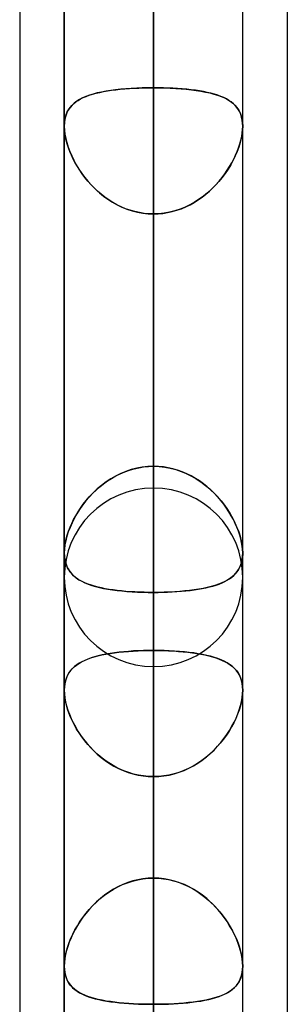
# Model space of a CAD drawing. Header units: millimetres. Extents: x -132 to 52, y -156 to 156.
# Tile 9 of 79: x -64 to -62.5, y -63.39 to -57.87. Entities that reach past the tile are written whole.
import ezdxf

# ---------------------------------------------------------------- set-up
doc = ezdxf.new("R2010")
doc.units = ezdxf.units.MM
doc.layers.add('MAIN-1', color=7, linetype='Continuous')

msp = doc.modelspace()

# ---------------------------------------------------------------- linework, layer by layer
at = {"layer": 'MAIN-1'}
for p, q in [((-63.25, 0), (-63.25, -68.2038)), ((-63.25, 0), (-63.25, -69.0087)), ((-63.25, 0), (-63.25, -62.6857)), ((-63.25, 0), (-63.25, -63.3931)), ((-63.25, 0), (-63.25, -57.8746)), ((-63.75, 0), (-63.75, -68.6965)), ((-63.75, 0), (-63.75, -68.6965)), ((-63.75, 0), (-63.75, -63.1787)), ((-63.75, 0), (-63.75, -63.1787)), ((-63.25, -69.0087), (-63.25, 0)), ((-63.25, -68.2038), (-63.25, 0)), ((-63.25, -63.3931), (-63.25, 0)), ((-63.25, -62.6857), (-63.25, 0)), ((-63.25, -57.8746), (-63.25, 0)), ((-62.75, -63.1787), (-62.75, 0)), ((-62.75, -63.1787), (-62.75, 0)), ((-62.75, -68.5822), (-62.75, 0)), ((-62.75, -68.5822), (-62.75, 0)), ((-64, -36.0271), (-64, -69.1197)), ((-64, -36.0271), (-64, -69.1197)), ((-62.5, -36.3893), (-62.5, -68.5488)), ((-62.5, -36.3893), (-62.5, -68.7575)), ((-64, -39.2091), (-64, -72.3017)), ((-64, -39.2091), (-64, -69.1197)), ((-62.5, -39.5712), (-62.5, -68.7575)), ((-62.5, -39.5712), (-62.5, -71.9395)), ((-63.25, -44.8487), (-63.25, -60.5)), ((-63.75, -45.074), (-63.75, -61)), ((-63.75, -61), (-63.75, -45.074)), ((-62.75, -61), (-62.75, -45.074)), ((-62.75, -61), (-62.75, -45.074)), ((-63.25, -61.5), (-63.25, -45.5566)), ((-63.25, -50.3701), (-63.25, -68.3)), ((-63.75, -50.5947), (-63.75, -68.8)), ((-63.75, -68.8), (-63.75, -50.5947)), ((-62.75, -68.8), (-62.75, -50.5947)), ((-62.75, -68.8), (-62.75, -50.5947)), ((-63.25, -69.3), (-63.25, -51.0779)), ((-63.25, -53.447), (-63.25, -58.2561)), ((-63.25, -58.2561), (-63.25, -53.447)), ((-63.25, -60.3774), (-63.25, -55.5683)), ((-63.25, -55.5683), (-63.25, -60.3774)), ((-63.25, -55.8903), (-63.25, -76.1)), ((-63.75, -56.1142), (-63.75, -76.6)), ((-63.75, -76.6), (-63.75, -56.1142)), ((-62.75, -76.6), (-62.75, -56.1142)), ((-62.75, -76.6), (-62.75, -56.1142)), ((-63.25, -77.1), (-63.25, -56.598)), ((-63.25, -56.598), (-63.25, -61.4096)), ((-63.25, -61.4096), (-63.25, -56.598)), ((-63.25, -62.6857), (-63.25, -57.8746)), ((-63.25, -57.8746), (-63.25, -62.6857)), ((-63.516, -58.2752), (-63.5412, -58.2799)), ((-63.5303, -58.2778), (-63.5082, -58.2739)), ((-63.4897, -58.2711), (-63.516, -58.2752)), ((-63.5082, -58.2739), (-63.4851, -58.2704)), ((-63.4623, -58.2675), (-63.4897, -58.2711)), ((-63.4851, -58.2704), (-63.4613, -58.2674)), ((-63.4339, -58.2644), (-63.4623, -58.2675)), ((-63.4613, -58.2674), (-63.4366, -58.2647)), ((-63.4366, -58.2647), (-63.4113, -58.2624)), ((-63.4046, -58.2619), (-63.4339, -58.2644)), ((-63.4113, -58.2624), (-63.3854, -58.2604)), ((-63.3746, -58.2598), (-63.4046, -58.2619)), ((-63.3854, -58.2604), (-63.359, -58.2589)), ((-63.344, -58.2582), (-63.3746, -58.2598)), ((-63.359, -58.2589), (-63.3323, -58.2577)), ((-63.313, -58.257), (-63.344, -58.2582)), ((-63.3323, -58.2577), (-63.3052, -58.2568)), ((-63.2816, -58.2563), (-63.313, -58.257)), ((-63.3052, -58.2568), (-63.2777, -58.2563)), ((-63.25, -58.2561), (-63.2816, -58.2563)), ((-63.2777, -58.2563), (-63.25, -58.2561)), ((-63.25, -60.3774), (-63.25, -58.2561)), ((-63.25, -58.2561), (-63.25, -60.3774)), ((-63.2223, -58.2563), (-63.25, -58.2561)), ((-63.25, -58.2561), (-63.2184, -58.2563)), ((-63.1948, -58.2568), (-63.2223, -58.2563)), ((-63.2184, -58.2563), (-63.187, -58.257)), ((-63.1677, -58.2577), (-63.1948, -58.2568)), ((-63.187, -58.257), (-63.156, -58.2582)), ((-63.141, -58.2589), (-63.1677, -58.2577)), ((-63.156, -58.2582), (-63.1254, -58.2598)), ((-63.1146, -58.2604), (-63.141, -58.2589)), ((-63.1254, -58.2598), (-63.0954, -58.2619)), ((-63.0887, -58.2624), (-63.1146, -58.2604)), ((-63.0954, -58.2619), (-63.0661, -58.2644)), ((-63.0634, -58.2647), (-63.0887, -58.2624)), ((-63.0661, -58.2644), (-63.0377, -58.2675)), ((-63.0387, -58.2674), (-63.0634, -58.2647)), ((-63.0149, -58.2704), (-63.0387, -58.2674)), ((-63.0377, -58.2675), (-63.0103, -58.2711)), ((-62.9918, -58.2739), (-63.0149, -58.2704)), ((-63.0103, -58.2711), (-62.984, -58.2752)), ((-62.9697, -58.2778), (-62.9918, -58.2739)), ((-62.984, -58.2752), (-62.9588, -58.2799)), ((-63.6858, -58.3358), (-63.6728, -58.327)), ((-63.6646, -58.322), (-63.6801, -58.3317)), ((-63.6728, -58.327), (-63.6588, -58.3188)), ((-63.6476, -58.3131), (-63.6646, -58.322)), ((-63.6588, -58.3188), (-63.6436, -58.3113)), ((-63.6291, -58.3051), (-63.6476, -58.3131)), ((-63.6436, -58.3113), (-63.6273, -58.3044)), ((-63.6092, -58.2978), (-63.6291, -58.3051)), ((-63.6273, -58.3044), (-63.6099, -58.298)), ((-63.6099, -58.298), (-63.5915, -58.2922)), ((-63.5879, -58.2912), (-63.6092, -58.2978)), ((-63.5915, -58.2922), (-63.5721, -58.2869)), ((-63.5652, -58.2852), (-63.5879, -58.2912)), ((-63.5721, -58.2869), (-63.5517, -58.2821)), ((-63.5412, -58.2799), (-63.5652, -58.2852)), ((-63.5517, -58.2821), (-63.5303, -58.2778)), ((-62.9483, -58.2821), (-62.9697, -58.2778)), ((-62.9588, -58.2799), (-62.9348, -58.2852)), ((-62.9279, -58.2869), (-62.9483, -58.2821)), ((-62.9348, -58.2852), (-62.9121, -58.2912)), ((-62.9085, -58.2922), (-62.9279, -58.2869)), ((-62.9121, -58.2912), (-62.8908, -58.2978)), ((-62.8901, -58.298), (-62.9085, -58.2922)), ((-62.8908, -58.2978), (-62.8709, -58.3051)), ((-62.8727, -58.3044), (-62.8901, -58.298)), ((-62.8564, -58.3113), (-62.8727, -58.3044)), ((-62.8709, -58.3051), (-62.8524, -58.3131)), ((-62.8412, -58.3188), (-62.8564, -58.3113)), ((-62.8524, -58.3131), (-62.8354, -58.322)), ((-62.8272, -58.327), (-62.8412, -58.3188)), ((-62.8354, -58.322), (-62.8199, -58.3317)), ((-62.8142, -58.3358), (-62.8272, -58.327)), ((-63.7275, -58.3811), (-63.7355, -58.3966)), ((-63.7333, -58.3919), (-63.7261, -58.3789)), ((-63.7179, -58.367), (-63.7275, -58.3811)), ((-63.7261, -58.3789), (-63.7177, -58.3668)), ((-63.7067, -58.3541), (-63.7179, -58.367)), ((-63.7177, -58.3668), (-63.7082, -58.3557)), ((-63.7082, -58.3557), (-63.6976, -58.3453)), ((-63.6941, -58.3424), (-63.7067, -58.3541)), ((-63.6976, -58.3453), (-63.6858, -58.3358)), ((-63.6801, -58.3317), (-63.6941, -58.3424)), ((-62.8199, -58.3317), (-62.8059, -58.3424)), ((-62.8024, -58.3453), (-62.8142, -58.3358)), ((-62.8059, -58.3424), (-62.7933, -58.3541)), ((-62.7918, -58.3557), (-62.8024, -58.3453)), ((-62.7933, -58.3541), (-62.7821, -58.367)), ((-62.7823, -58.3668), (-62.7918, -58.3557)), ((-62.7739, -58.3789), (-62.7823, -58.3668)), ((-62.7821, -58.367), (-62.7725, -58.3811)), ((-62.7667, -58.3919), (-62.7739, -58.3789)), ((-62.7725, -58.3811), (-62.7645, -58.3966)), ((-63.7493, -58.4542), (-63.7473, -58.4372)), ((-63.7464, -58.4318), (-63.7491, -58.4513)), ((-63.7473, -58.4372), (-63.7439, -58.4211)), ((-63.7418, -58.4135), (-63.7464, -58.4318)), ((-63.7439, -58.4211), (-63.7392, -58.406)), ((-63.7355, -58.3966), (-63.7418, -58.4135)), ((-63.7392, -58.406), (-63.7333, -58.3919)), ((-62.7608, -58.406), (-62.7667, -58.3919)), ((-62.7645, -58.3966), (-62.7582, -58.4135)), ((-62.7561, -58.4211), (-62.7608, -58.406)), ((-62.7582, -58.4135), (-62.7536, -58.4318)), ((-62.7527, -58.4372), (-62.7561, -58.4211)), ((-62.7536, -58.4318), (-62.7509, -58.4513)), ((-62.7507, -58.4542), (-62.7527, -58.4372)), ((-63.7491, -58.4513), (-63.75, -58.472)), ((-63.75, -58.472), (-63.7493, -58.4542)), ((-63.75, -58.472), (-63.7491, -58.4934)), ((-63.7494, -58.4904), (-63.75, -58.472)), ((-63.75, -58.4721), (-63.75, -60.8635)), ((-63.75, -58.4721), (-63.75, -60.8635)), ((-63.7474, -58.5095), (-63.7494, -58.4904)), ((-63.7491, -58.4934), (-63.7465, -58.516)), ((-62.7509, -58.4934), (-62.7535, -58.516)), ((-62.7526, -58.5095), (-62.7506, -58.4904)), ((-62.7509, -58.4513), (-62.75, -58.472)), ((-62.75, -58.472), (-62.7509, -58.4934)), ((-62.75, -58.472), (-62.7507, -58.4542)), ((-62.7506, -58.4904), (-62.75, -58.472)), ((-62.75, -60.8635), (-62.75, -58.4721)), ((-62.75, -60.8635), (-62.75, -58.4721)), ((-63.7442, -58.5295), (-63.7474, -58.5095)), ((-63.7465, -58.516), (-63.7421, -58.5396)), ((-63.7397, -58.55), (-63.7442, -58.5295)), ((-63.7421, -58.5396), (-63.7361, -58.5636)), ((-63.734, -58.5708), (-63.7397, -58.55)), ((-62.766, -58.5708), (-62.7603, -58.55)), ((-62.7579, -58.5396), (-62.7639, -58.5636)), ((-62.7603, -58.55), (-62.7558, -58.5295)), ((-62.7535, -58.516), (-62.7579, -58.5396)), ((-62.7558, -58.5295), (-62.7526, -58.5095)), ((-63.7361, -58.5636), (-63.7285, -58.5881)), ((-63.7272, -58.5919), (-63.734, -58.5708)), ((-63.7285, -58.5881), (-63.7193, -58.6129)), ((-63.7192, -58.6132), (-63.7272, -58.5919)), ((-62.7808, -58.6132), (-62.7728, -58.5919)), ((-62.7715, -58.5881), (-62.7807, -58.6129)), ((-62.7728, -58.5919), (-62.766, -58.5708)), ((-62.7639, -58.5636), (-62.7715, -58.5881)), ((-63.7193, -58.6129), (-63.7086, -58.6377)), ((-63.7101, -58.6345), (-63.7192, -58.6132)), ((-63.7, -58.6558), (-63.7101, -58.6345)), ((-63.7086, -58.6377), (-63.6966, -58.6626)), ((-63.6889, -58.6769), (-63.7, -58.6558)), ((-63.6966, -58.6626), (-63.6831, -58.6873)), ((-62.8034, -58.6626), (-62.8169, -58.6873)), ((-62.8111, -58.6769), (-62.8, -58.6558)), ((-62.7914, -58.6377), (-62.8034, -58.6626)), ((-62.8, -58.6558), (-62.7899, -58.6345)), ((-62.7807, -58.6129), (-62.7914, -58.6377)), ((-62.7899, -58.6345), (-62.7808, -58.6132)), ((-63.6768, -58.6979), (-63.6889, -58.6769)), ((-63.6831, -58.6873), (-63.6683, -58.7117)), ((-63.6637, -58.7188), (-63.6768, -58.6979)), ((-63.6683, -58.7117), (-63.6521, -58.7357)), ((-62.8317, -58.7117), (-62.8479, -58.7357)), ((-62.8363, -58.7188), (-62.8232, -58.6979)), ((-62.8169, -58.6873), (-62.8317, -58.7117)), ((-62.8232, -58.6979), (-62.8111, -58.6769)), ((-63.6495, -58.7394), (-63.6637, -58.7188)), ((-63.6521, -58.7357), (-63.6347, -58.7591)), ((-63.6343, -58.7597), (-63.6495, -58.7394)), ((-63.6347, -58.7591), (-63.6161, -58.7819)), ((-63.618, -58.7796), (-63.6343, -58.7597)), ((-62.8653, -58.7591), (-62.8839, -58.7819)), ((-62.882, -58.7796), (-62.8657, -58.7597)), ((-62.8657, -58.7597), (-62.8505, -58.7394)), ((-62.8479, -58.7357), (-62.8653, -58.7591)), ((-62.8505, -58.7394), (-62.8363, -58.7188)), ((-63.6008, -58.799), (-63.618, -58.7796)), ((-63.6161, -58.7819), (-63.5963, -58.8038)), ((-63.5826, -58.8178), (-63.6008, -58.799)), ((-63.5963, -58.8038), (-63.5753, -58.8248)), ((-63.5634, -58.8359), (-63.5826, -58.8178)), ((-63.5753, -58.8248), (-63.5532, -58.8448)), ((-62.9247, -58.8248), (-62.9468, -58.8448)), ((-62.9366, -58.8359), (-62.9174, -58.8178)), ((-62.9037, -58.8038), (-62.9247, -58.8248)), ((-62.9174, -58.8178), (-62.8992, -58.799)), ((-62.8839, -58.7819), (-62.9037, -58.8038)), ((-62.8992, -58.799), (-62.882, -58.7796)), ((-63.5433, -58.8531), (-63.5634, -58.8359)), ((-63.5532, -58.8448), (-63.53, -58.8637)), ((-63.5223, -58.8694), (-63.5433, -58.8531)), ((-63.53, -58.8637), (-63.5057, -58.8812)), ((-63.5006, -58.8847), (-63.5223, -58.8694)), ((-63.5057, -58.8812), (-63.4804, -58.8975)), ((-62.9943, -58.8812), (-63.0196, -58.8975)), ((-62.9994, -58.8847), (-62.9777, -58.8694)), ((-62.97, -58.8637), (-62.9943, -58.8812)), ((-62.9777, -58.8694), (-62.9567, -58.8531)), ((-62.9468, -58.8448), (-62.97, -58.8637)), ((-62.9567, -58.8531), (-62.9366, -58.8359)), ((-63.4781, -58.8988), (-63.5006, -58.8847)), ((-63.4804, -58.8975), (-63.4541, -58.9122)), ((-63.4548, -58.9118), (-63.4781, -58.8988)), ((-63.4308, -58.9235), (-63.4548, -58.9118)), ((-63.4541, -58.9122), (-63.4268, -58.9253)), ((-63.4061, -58.9338), (-63.4308, -58.9235)), ((-63.4268, -58.9253), (-63.3987, -58.9366)), ((-63.3809, -58.9427), (-63.4061, -58.9338)), ((-63.3987, -58.9366), (-63.3699, -58.9461)), ((-63.1013, -58.9366), (-63.1301, -58.9461)), ((-63.1191, -58.9427), (-63.0939, -58.9338)), ((-63.0732, -58.9253), (-63.1013, -58.9366)), ((-63.0939, -58.9338), (-63.0692, -58.9235)), ((-63.0459, -58.9122), (-63.0732, -58.9253)), ((-63.0692, -58.9235), (-63.0452, -58.9118)), ((-63.0196, -58.8975), (-63.0459, -58.9122)), ((-63.0452, -58.9118), (-63.0219, -58.8988)), ((-63.0219, -58.8988), (-62.9994, -58.8847)), ((-63.3554, -58.95), (-63.3809, -58.9427)), ((-63.3699, -58.9461), (-63.3405, -58.9536)), ((-63.3294, -58.9558), (-63.3554, -58.95)), ((-63.3405, -58.9536), (-63.3106, -58.959)), ((-63.3032, -58.96), (-63.3294, -58.9558)), ((-63.3106, -58.959), (-63.2804, -58.9622)), ((-63.2767, -58.9625), (-63.3032, -58.96)), ((-63.2804, -58.9622), (-63.25, -58.9633)), ((-63.25, -58.9633), (-63.2767, -58.9625)), ((-63.2196, -58.9622), (-63.25, -58.9633)), ((-63.25, -58.9633), (-63.2233, -58.9625)), ((-63.25, -58.9633), (-63.25, -61.0847)), ((-63.25, -61.0847), (-63.25, -58.9633)), ((-63.25, -58.9633), (-63.25, -63.7724)), ((-63.25, -63.7724), (-63.25, -58.9633)), ((-63.2233, -58.9625), (-63.1968, -58.96)), ((-63.1894, -58.959), (-63.2196, -58.9622)), ((-63.1968, -58.96), (-63.1706, -58.9558)), ((-63.1595, -58.9536), (-63.1894, -58.959)), ((-63.1706, -58.9558), (-63.1446, -58.95)), ((-63.1301, -58.9461), (-63.1595, -58.9536)), ((-63.1446, -58.95), (-63.1191, -58.9427)), ((-63.4339, -60.4181), (-63.4623, -60.4322)), ((-63.4613, -60.4316), (-63.4366, -60.4194)), ((-63.4366, -60.4194), (-63.4113, -60.4085)), ((-63.4046, -60.406), (-63.4339, -60.4181)), ((-63.4113, -60.4085), (-63.3854, -60.3992)), ((-63.3746, -60.3958), (-63.4046, -60.406)), ((-63.3854, -60.3992), (-63.359, -60.3915)), ((-63.344, -60.3878), (-63.3746, -60.3958)), ((-63.359, -60.3915), (-63.3323, -60.3854)), ((-63.313, -60.3821), (-63.344, -60.3878)), ((-63.3323, -60.3854), (-63.3052, -60.381)), ((-63.2816, -60.3786), (-63.313, -60.3821)), ((-63.3052, -60.381), (-63.2777, -60.3783)), ((-63.25, -60.3774), (-63.2816, -60.3786)), ((-63.2777, -60.3783), (-63.25, -60.3774)), ((-63.25, -60.3774), (-63.2184, -60.3786)), ((-63.2223, -60.3783), (-63.25, -60.3774)), ((-63.1948, -60.381), (-63.2223, -60.3783)), ((-63.2184, -60.3786), (-63.187, -60.3821)), ((-63.1677, -60.3854), (-63.1948, -60.381)), ((-63.187, -60.3821), (-63.156, -60.3878)), ((-63.141, -60.3915), (-63.1677, -60.3854)), ((-63.156, -60.3878), (-63.1254, -60.3958)), ((-63.1146, -60.3992), (-63.141, -60.3915)), ((-63.1254, -60.3958), (-63.0954, -60.406)), ((-63.0887, -60.4085), (-63.1146, -60.3992)), ((-63.0954, -60.406), (-63.0661, -60.4181)), ((-63.0634, -60.4194), (-63.0887, -60.4085)), ((-63.0661, -60.4181), (-63.0377, -60.4322)), ((-63.0387, -60.4316), (-63.0634, -60.4194)), ((-63.5517, -60.493), (-63.5303, -60.476)), ((-63.516, -60.4655), (-63.5412, -60.4845)), ((-63.5303, -60.476), (-63.5082, -60.46)), ((-63.4897, -60.448), (-63.516, -60.4655)), ((-63.5082, -60.46), (-63.4851, -60.4452)), ((-63.4623, -60.4322), (-63.4897, -60.448)), ((-63.4851, -60.4452), (-63.4613, -60.4316)), ((-63.0149, -60.4452), (-63.0387, -60.4316)), ((-63.0377, -60.4322), (-63.0103, -60.448)), ((-62.9918, -60.46), (-63.0149, -60.4452)), ((-63.0103, -60.448), (-62.984, -60.4655)), ((-62.9697, -60.476), (-62.9918, -60.46)), ((-62.984, -60.4655), (-62.9588, -60.4845)), ((-62.9483, -60.493), (-62.9697, -60.476)), ((-63.6099, -60.5495), (-63.5915, -60.5299)), ((-63.5879, -60.5263), (-63.6092, -60.5487)), ((-63.5915, -60.5299), (-63.5721, -60.511)), ((-63.5652, -60.5048), (-63.5879, -60.5263)), ((-63.5721, -60.511), (-63.5517, -60.493)), ((-63.5412, -60.4845), (-63.5652, -60.5048)), ((-62.9588, -60.4845), (-62.9348, -60.5048)), ((-62.9279, -60.511), (-62.9483, -60.493)), ((-62.9348, -60.5048), (-62.9121, -60.5263)), ((-62.9085, -60.5299), (-62.9279, -60.511)), ((-62.9121, -60.5263), (-62.8908, -60.5487)), ((-62.8901, -60.5495), (-62.9085, -60.5299)), ((-63.6588, -60.6115), (-63.6436, -60.5904)), ((-63.6291, -60.5719), (-63.6476, -60.5958)), ((-63.6436, -60.5904), (-63.6273, -60.5697)), ((-63.6092, -60.5487), (-63.6291, -60.5719)), ((-63.6273, -60.5697), (-63.6099, -60.5495)), ((-62.8908, -60.5487), (-62.8709, -60.5719)), ((-62.8727, -60.5697), (-62.8901, -60.5495)), ((-62.8564, -60.5904), (-62.8727, -60.5697)), ((-62.8709, -60.5719), (-62.8524, -60.5958)), ((-62.8412, -60.6115), (-62.8564, -60.5904)), ((-63.6801, -60.6447), (-63.6941, -60.6696)), ((-63.6858, -60.6545), (-63.6728, -60.6329)), ((-63.6646, -60.6201), (-63.6801, -60.6447)), ((-63.6728, -60.6329), (-63.6588, -60.6115)), ((-63.6476, -60.5958), (-63.6646, -60.6201)), ((-62.8524, -60.5958), (-62.8354, -60.6201)), ((-62.8272, -60.6329), (-62.8412, -60.6115)), ((-62.8354, -60.6201), (-62.8199, -60.6447)), ((-62.8142, -60.6545), (-62.8272, -60.6329)), ((-62.8199, -60.6447), (-62.8059, -60.6696)), ((-63.7067, -60.6947), (-63.7179, -60.7199)), ((-63.7177, -60.7197), (-63.7082, -60.6979)), ((-63.7082, -60.6979), (-63.6976, -60.6762)), ((-63.6941, -60.6696), (-63.7067, -60.6947)), ((-63.6976, -60.6762), (-63.6858, -60.6545)), ((-62.8024, -60.6762), (-62.8142, -60.6545)), ((-62.8059, -60.6696), (-62.7933, -60.6947)), ((-62.7918, -60.6979), (-62.8024, -60.6762)), ((-62.7933, -60.6947), (-62.7821, -60.7199)), ((-62.7823, -60.7197), (-62.7918, -60.6979)), ((-63.7275, -60.7451), (-63.7355, -60.7701)), ((-63.7333, -60.7628), (-63.7261, -60.7413)), ((-63.7179, -60.7199), (-63.7275, -60.7451)), ((-63.7261, -60.7413), (-63.7177, -60.7197)), ((-62.7739, -60.7413), (-62.7823, -60.7197)), ((-62.7821, -60.7199), (-62.7725, -60.7451)), ((-62.7667, -60.7628), (-62.7739, -60.7413)), ((-62.7725, -60.7451), (-62.7645, -60.7701)), ((-63.7473, -60.8252), (-63.7439, -60.8049)), ((-63.7418, -60.7947), (-63.7464, -60.8186)), ((-63.7439, -60.8049), (-63.7392, -60.784)), ((-63.7355, -60.7701), (-63.7418, -60.7947)), ((-63.7392, -60.784), (-63.7333, -60.7628)), ((-62.7608, -60.784), (-62.7667, -60.7628)), ((-62.7645, -60.7701), (-62.7582, -60.7947)), ((-62.7561, -60.8049), (-62.7608, -60.784)), ((-62.7582, -60.7947), (-62.7536, -60.8186)), ((-62.7527, -60.8252), (-62.7561, -60.8049)), ((-63.7491, -60.8415), (-63.75, -60.8634)), ((-63.75, -60.8634), (-63.7493, -60.8447)), ((-63.75, -60.8643), (-63.75, -60.8634)), ((-63.75, -60.8634), (-63.7491, -60.8837)), ((-63.75, -60.8652), (-63.75, -60.8643)), ((-63.75, -60.866), (-63.75, -60.8652)), ((-63.75, -60.8669), (-63.75, -60.866)), ((-63.75, -60.8678), (-63.75, -60.8669)), ((-63.7499, -60.8687), (-63.75, -60.8678)), ((-63.749, -60.8858), (-63.7499, -60.8687)), ((-63.7493, -60.8447), (-63.7473, -60.8252)), ((-63.7464, -60.8186), (-63.7491, -60.8415)), ((-62.7536, -60.8186), (-62.7509, -60.8415)), ((-62.7507, -60.8447), (-62.7527, -60.8252)), ((-62.75, -60.8682), (-62.7513, -60.8881)), ((-62.7509, -60.8415), (-62.75, -60.8634)), ((-62.75, -60.8634), (-62.7507, -60.8447)), ((-62.7506, -60.881), (-62.75, -60.8634)), ((-62.75, -60.8634), (-62.75, -60.8642)), ((-62.75, -60.8642), (-62.75, -60.865)), ((-62.75, -60.865), (-62.75, -60.8658)), ((-62.75, -60.8658), (-62.75, -60.8666)), ((-62.75, -60.8666), (-62.75, -60.8674)), ((-62.75, -60.8674), (-62.75, -60.8682)), ((-63.7491, -60.8837), (-63.7465, -60.9031)), ((-63.7467, -60.9022), (-63.749, -60.8858)), ((-63.7431, -60.9177), (-63.7467, -60.9022)), ((-63.7465, -60.9031), (-63.7421, -60.9212)), ((-63.7384, -60.9323), (-63.7431, -60.9177)), ((-63.7421, -60.9212), (-63.7361, -60.9379)), ((-62.759, -60.9247), (-62.7653, -60.941)), ((-62.7603, -60.9286), (-62.7558, -60.9136)), ((-62.7543, -60.907), (-62.759, -60.9247)), ((-62.7558, -60.9136), (-62.7526, -60.8977)), ((-62.7513, -60.8881), (-62.7543, -60.907)), ((-62.7526, -60.8977), (-62.7506, -60.881)), ((-63.7324, -60.9459), (-63.7384, -60.9323)), ((-63.7361, -60.9379), (-63.7285, -60.9533)), ((-63.7254, -60.9585), (-63.7324, -60.9459)), ((-63.7285, -60.9533), (-63.7193, -60.9675)), ((-63.7172, -60.9703), (-63.7254, -60.9585)), ((-63.7193, -60.9675), (-63.7086, -60.9805)), ((-63.708, -60.9812), (-63.7172, -60.9703)), ((-62.8, -60.9892), (-62.7899, -60.9789)), ((-62.7825, -60.9699), (-62.7933, -60.9826)), ((-62.7899, -60.9789), (-62.7808, -60.9677)), ((-62.7731, -60.9561), (-62.7825, -60.9699)), ((-62.7808, -60.9677), (-62.7728, -60.9556)), ((-62.7653, -60.941), (-62.7731, -60.9561)), ((-62.7728, -60.9556), (-62.766, -60.9426)), ((-62.766, -60.9426), (-62.7603, -60.9286)), ((-63.7086, -60.9805), (-63.6966, -60.9924)), ((-63.6978, -60.9913), (-63.708, -60.9812)), ((-63.6866, -61.0007), (-63.6978, -60.9913)), ((-63.6966, -60.9924), (-63.6831, -61.0033)), ((-63.6744, -61.0094), (-63.6866, -61.0007)), ((-63.6831, -61.0033), (-63.6683, -61.0133)), ((-63.6612, -61.0174), (-63.6744, -61.0094)), ((-63.6683, -61.0133), (-63.6521, -61.0224)), ((-63.6469, -61.025), (-63.6612, -61.0174)), ((-63.6521, -61.0224), (-63.6347, -61.0306)), ((-63.6317, -61.0319), (-63.6469, -61.025)), ((-63.6347, -61.0306), (-63.6161, -61.0381)), ((-63.6155, -61.0384), (-63.6317, -61.0319)), ((-62.8676, -61.0316), (-62.8862, -61.039)), ((-62.882, -61.0374), (-62.8657, -61.0308)), ((-62.8502, -61.0235), (-62.8676, -61.0316)), ((-62.8657, -61.0308), (-62.8505, -61.0237)), ((-62.8505, -61.0237), (-62.8363, -61.016)), ((-62.834, -61.0147), (-62.8502, -61.0235)), ((-62.8363, -61.016), (-62.8232, -61.0077)), ((-62.8191, -61.0049), (-62.834, -61.0147)), ((-62.8232, -61.0077), (-62.8111, -60.9988)), ((-62.8055, -60.9943), (-62.8191, -61.0049)), ((-62.8111, -60.9988), (-62.8, -60.9892)), ((-62.7933, -60.9826), (-62.8055, -60.9943)), ((-63.6161, -61.0381), (-63.5963, -61.0449)), ((-63.5983, -61.0443), (-63.6155, -61.0384)), ((-63.5801, -61.0498), (-63.5983, -61.0443)), ((-63.5963, -61.0449), (-63.5753, -61.0511)), ((-63.561, -61.0548), (-63.5801, -61.0498)), ((-63.5753, -61.0511), (-63.5532, -61.0567)), ((-63.5409, -61.0594), (-63.561, -61.0548)), ((-63.5532, -61.0567), (-63.53, -61.0617)), ((-63.5201, -61.0636), (-63.5409, -61.0594)), ((-63.53, -61.0617), (-63.5057, -61.0661)), ((-63.4985, -61.0673), (-63.5201, -61.0636)), ((-63.5057, -61.0661), (-63.4804, -61.0701)), ((-63.4761, -61.0707), (-63.4985, -61.0673)), ((-63.4804, -61.0701), (-63.4541, -61.0735)), ((-63.453, -61.0737), (-63.4761, -61.0707)), ((-63.4541, -61.0735), (-63.4268, -61.0765)), ((-63.4292, -61.0763), (-63.453, -61.0737)), ((-63.4047, -61.0785), (-63.4292, -61.0763)), ((-63.4268, -61.0765), (-63.3987, -61.079)), ((-63.3797, -61.0804), (-63.4047, -61.0785)), ((-63.3987, -61.079), (-63.3699, -61.081)), ((-63.3544, -61.0819), (-63.3797, -61.0804)), ((-63.3699, -61.081), (-63.3405, -61.0826)), ((-63.3287, -61.0831), (-63.3544, -61.0819)), ((-63.3405, -61.0826), (-63.3106, -61.0838)), ((-63.3027, -61.084), (-63.3287, -61.0831)), ((-63.3106, -61.0838), (-63.2804, -61.0844)), ((-63.2765, -61.0845), (-63.3027, -61.084)), ((-63.2804, -61.0844), (-63.25, -61.0847)), ((-63.25, -61.0847), (-63.2765, -61.0845)), ((-63.2199, -61.0844), (-63.25, -61.0847)), ((-63.25, -61.0847), (-63.2233, -61.0845)), ((-63.25, -65.8937), (-63.25, -61.0847)), ((-63.25, -61.0847), (-63.25, -65.8937)), ((-63.2233, -61.0845), (-63.1968, -61.084)), ((-63.1899, -61.0838), (-63.2199, -61.0844)), ((-63.1968, -61.084), (-63.1706, -61.0831)), ((-63.1603, -61.0827), (-63.1899, -61.0838)), ((-63.1706, -61.0831), (-63.1446, -61.0819)), ((-63.1311, -61.0811), (-63.1603, -61.0827)), ((-63.1446, -61.0819), (-63.1191, -61.0803)), ((-63.1025, -61.0791), (-63.1311, -61.0811)), ((-63.1191, -61.0803), (-63.0939, -61.0784)), ((-63.0746, -61.0766), (-63.1025, -61.0791)), ((-63.0939, -61.0784), (-63.0692, -61.0761)), ((-63.0475, -61.0737), (-63.0746, -61.0766)), ((-63.0692, -61.0761), (-63.0452, -61.0734)), ((-63.0214, -61.0703), (-63.0475, -61.0737)), ((-63.0452, -61.0734), (-63.0219, -61.0704)), ((-63.0219, -61.0704), (-62.9994, -61.067)), ((-62.9962, -61.0665), (-63.0214, -61.0703)), ((-62.9994, -61.067), (-62.9777, -61.0632)), ((-62.972, -61.0621), (-62.9962, -61.0665)), ((-62.9777, -61.0632), (-62.9567, -61.0589)), ((-62.9489, -61.0572), (-62.972, -61.0621)), ((-62.9567, -61.0589), (-62.9366, -61.0542)), ((-62.9269, -61.0517), (-62.9489, -61.0572)), ((-62.9366, -61.0542), (-62.9174, -61.0491)), ((-62.906, -61.0457), (-62.9269, -61.0517)), ((-62.9174, -61.0491), (-62.8992, -61.0435)), ((-62.8862, -61.039), (-62.906, -61.0457)), ((-62.8992, -61.0435), (-62.882, -61.0374)), ((-63.4691, -61.4231), (-63.4438, -61.4199)), ((-63.4427, -61.4198), (-63.4679, -61.4229)), ((-63.4438, -61.4199), (-63.4177, -61.4172)), ((-63.4167, -61.4171), (-63.4427, -61.4198)), ((-63.4177, -61.4172), (-63.3908, -61.4149)), ((-63.3899, -61.4148), (-63.4167, -61.4171)), ((-63.3908, -61.4149), (-63.3635, -61.413)), ((-63.3626, -61.4129), (-63.3899, -61.4148)), ((-63.3635, -61.413), (-63.3357, -61.4115)), ((-63.3349, -61.4115), (-63.3626, -61.4129)), ((-63.3357, -61.4115), (-63.3075, -61.4105)), ((-63.3069, -61.4105), (-63.3349, -61.4115)), ((-63.3075, -61.4105), (-63.2789, -61.4099)), ((-63.2786, -61.4098), (-63.3069, -61.4105)), ((-63.2789, -61.4099), (-63.25, -61.4096)), ((-63.25, -61.4096), (-63.2786, -61.4098)), ((-63.25, -61.4096), (-63.25, -83.9)), ((-63.2201, -61.4099), (-63.25, -61.4096)), ((-63.25, -61.4096), (-63.2214, -61.4098)), ((-63.2214, -61.4098), (-63.1931, -61.4105)), ((-63.1905, -61.4105), (-63.2201, -61.4099)), ((-63.1931, -61.4105), (-63.1651, -61.4115)), ((-63.1613, -61.4116), (-63.1905, -61.4105)), ((-63.1651, -61.4115), (-63.1374, -61.4129)), ((-63.1326, -61.4132), (-63.1613, -61.4116)), ((-63.1374, -61.4129), (-63.1101, -61.4148)), ((-63.1043, -61.4152), (-63.1326, -61.4132)), ((-63.1101, -61.4148), (-63.0833, -61.4171)), ((-63.0767, -61.4177), (-63.1043, -61.4152)), ((-63.0833, -61.4171), (-63.0573, -61.4198)), ((-63.0498, -61.4207), (-63.0767, -61.4177)), ((-63.0573, -61.4198), (-63.0321, -61.4229)), ((-63.0238, -61.4241), (-63.0498, -61.4207)), ((-63.6679, -61.4824), (-63.653, -61.4739)), ((-63.6519, -61.4733), (-63.6668, -61.4817)), ((-63.653, -61.4739), (-63.637, -61.466)), ((-63.6358, -61.4655), (-63.6519, -61.4733)), ((-63.637, -61.466), (-63.6197, -61.4588)), ((-63.6186, -61.4583), (-63.6358, -61.4655)), ((-63.6197, -61.4588), (-63.6014, -61.4521)), ((-63.6002, -61.4517), (-63.6186, -61.4583)), ((-63.6014, -61.4521), (-63.5818, -61.446)), ((-63.5807, -61.4457), (-63.6002, -61.4517)), ((-63.5818, -61.446), (-63.5612, -61.4404)), ((-63.5602, -61.4401), (-63.5807, -61.4457)), ((-63.5612, -61.4404), (-63.5396, -61.4353)), ((-63.5385, -61.4351), (-63.5602, -61.4401)), ((-63.5396, -61.4353), (-63.5171, -61.4308)), ((-63.5159, -61.4306), (-63.5385, -61.4351)), ((-63.5171, -61.4308), (-63.4935, -61.4267)), ((-63.4923, -61.4265), (-63.5159, -61.4306)), ((-63.4935, -61.4267), (-63.4691, -61.4231)), ((-63.4679, -61.4229), (-63.4923, -61.4265)), ((-63.0321, -61.4229), (-63.0077, -61.4265)), ((-62.9988, -61.428), (-63.0238, -61.4241)), ((-63.0077, -61.4265), (-62.9841, -61.4306)), ((-62.9748, -61.4324), (-62.9988, -61.428)), ((-62.9841, -61.4306), (-62.9615, -61.4351)), ((-62.9518, -61.4373), (-62.9748, -61.4324)), ((-62.9615, -61.4351), (-62.9398, -61.4401)), ((-62.9298, -61.4427), (-62.9518, -61.4373)), ((-62.9398, -61.4401), (-62.9193, -61.4457)), ((-62.909, -61.4488), (-62.9298, -61.4427)), ((-62.9193, -61.4457), (-62.8998, -61.4517)), ((-62.8893, -61.4554), (-62.909, -61.4488)), ((-62.8998, -61.4517), (-62.8814, -61.4583)), ((-62.8709, -61.4626), (-62.8893, -61.4554)), ((-62.8814, -61.4583), (-62.8642, -61.4655)), ((-62.8537, -61.4704), (-62.8709, -61.4626)), ((-62.8642, -61.4655), (-62.8481, -61.4733)), ((-62.8378, -61.479), (-62.8537, -61.4704)), ((-62.8481, -61.4733), (-62.8332, -61.4817)), ((-63.7244, -61.5363), (-63.7155, -61.5238)), ((-63.7148, -61.5229), (-63.7239, -61.5354)), ((-63.7155, -61.5238), (-63.7054, -61.5122)), ((-63.7045, -61.5113), (-63.7148, -61.5229)), ((-63.7054, -61.5122), (-63.6941, -61.5015)), ((-63.6931, -61.5006), (-63.7045, -61.5113)), ((-63.6941, -61.5015), (-63.6816, -61.4916)), ((-63.6805, -61.4908), (-63.6931, -61.5006)), ((-63.6816, -61.4916), (-63.6679, -61.4824)), ((-63.6668, -61.4817), (-63.6805, -61.4908)), ((-62.8231, -61.4882), (-62.8378, -61.479)), ((-62.8332, -61.4817), (-62.8195, -61.4908)), ((-62.8098, -61.4982), (-62.8231, -61.4882)), ((-62.8195, -61.4908), (-62.8069, -61.5006)), ((-62.7977, -61.509), (-62.8098, -61.4982)), ((-62.8069, -61.5006), (-62.7955, -61.5113)), ((-62.7869, -61.5208), (-62.7977, -61.509)), ((-62.7955, -61.5113), (-62.7852, -61.5229)), ((-62.7774, -61.5335), (-62.7869, -61.5208)), ((-62.7852, -61.5229), (-62.7761, -61.5354)), ((-63.7433, -61.5795), (-63.7471, -61.5964)), ((-63.7471, -61.5968), (-63.7435, -61.5801)), ((-63.7435, -61.5801), (-63.7385, -61.5644)), ((-63.7382, -61.5637), (-63.7433, -61.5795)), ((-63.7385, -61.5644), (-63.7321, -61.5498)), ((-63.7317, -61.549), (-63.7382, -61.5637)), ((-63.7321, -61.5498), (-63.7244, -61.5363)), ((-63.7239, -61.5354), (-63.7317, -61.549)), ((-62.7692, -61.5473), (-62.7774, -61.5335)), ((-62.7761, -61.5354), (-62.7683, -61.549)), ((-62.7624, -61.5622), (-62.7692, -61.5473)), ((-62.7683, -61.549), (-62.7618, -61.5637)), ((-62.757, -61.5783), (-62.7624, -61.5622)), ((-62.7618, -61.5637), (-62.7567, -61.5795)), ((-62.7531, -61.5956), (-62.757, -61.5783)), ((-62.7567, -61.5795), (-62.7529, -61.5964)), ((-63.7493, -61.6142), (-63.75, -61.633)), ((-63.75, -61.633), (-63.7493, -61.6145)), ((-63.7493, -61.6525), (-63.75, -61.633)), ((-63.75, -61.633), (-63.7492, -61.6535)), ((-63.75, -61.633), (-63.75, -84.4)), ((-63.75, -84.4), (-63.75, -61.633)), ((-63.7471, -61.5964), (-63.7493, -61.6142)), ((-63.7493, -61.6145), (-63.7471, -61.5968)), ((-62.7508, -61.6138), (-62.7531, -61.5956)), ((-62.7529, -61.5964), (-62.7507, -61.6142)), ((-62.75, -61.633), (-62.7508, -61.6138)), ((-62.7508, -61.6533), (-62.75, -61.633)), ((-62.75, -61.633), (-62.7508, -61.6535)), ((-62.7507, -61.6142), (-62.75, -61.633)), ((-62.75, -84.4), (-62.75, -61.633)), ((-62.75, -84.4), (-62.75, -61.633)), ((-63.7471, -61.6729), (-63.7493, -61.6525)), ((-63.7492, -61.6535), (-63.7468, -61.6751)), ((-63.7434, -61.6941), (-63.7471, -61.6729)), ((-63.7468, -61.6751), (-63.7427, -61.6975)), ((-63.7383, -61.7159), (-63.7434, -61.6941)), ((-63.7427, -61.6975), (-63.7371, -61.7205)), ((-62.7573, -61.6975), (-62.7629, -61.7205)), ((-62.7625, -61.7191), (-62.757, -61.6965)), ((-62.7532, -61.6751), (-62.7573, -61.6975)), ((-62.757, -61.6965), (-62.7531, -61.6744)), ((-62.7508, -61.6535), (-62.7532, -61.6751)), ((-62.7531, -61.6744), (-62.7508, -61.6533)), ((-63.7319, -61.7381), (-63.7383, -61.7159)), ((-63.7371, -61.7205), (-63.73, -61.7439)), ((-63.7241, -61.7604), (-63.7319, -61.7381)), ((-63.73, -61.7439), (-63.7214, -61.7675)), ((-62.77, -61.7439), (-62.7786, -61.7675)), ((-62.7777, -61.7652), (-62.7694, -61.742)), ((-62.7629, -61.7205), (-62.77, -61.7439)), ((-62.7694, -61.742), (-62.7625, -61.7191)), ((-63.7151, -61.7829), (-63.7241, -61.7604)), ((-63.7214, -61.7675), (-63.7115, -61.7912)), ((-63.7049, -61.8054), (-63.7151, -61.7829)), ((-63.7115, -61.7912), (-63.7001, -61.815)), ((-63.6934, -61.8278), (-63.7049, -61.8054)), ((-62.7885, -61.7912), (-62.7999, -61.815)), ((-62.7983, -61.8118), (-62.7873, -61.7885)), ((-62.7786, -61.7675), (-62.7885, -61.7912)), ((-62.7873, -61.7885), (-62.7777, -61.7652)), ((-63.7001, -61.815), (-63.6874, -61.8387)), ((-63.6808, -61.8501), (-63.6934, -61.8278)), ((-63.6874, -61.8387), (-63.6735, -61.8621)), ((-63.667, -61.8722), (-63.6808, -61.8501)), ((-63.6735, -61.8621), (-63.6583, -61.8851)), ((-62.8265, -61.8621), (-62.8417, -61.8851)), ((-62.8388, -61.8809), (-62.824, -61.858)), ((-62.8126, -61.8387), (-62.8265, -61.8621)), ((-62.824, -61.858), (-62.8105, -61.835)), ((-62.7999, -61.815), (-62.8126, -61.8387)), ((-62.8105, -61.835), (-62.7983, -61.8118)), ((-63.6519, -61.8941), (-63.667, -61.8722)), ((-63.6583, -61.8851), (-63.6419, -61.9077)), ((-63.6357, -61.9156), (-63.6519, -61.8941)), ((-63.6419, -61.9077), (-63.6244, -61.9296)), ((-63.6183, -61.9367), (-63.6357, -61.9156)), ((-62.8581, -61.9077), (-62.8756, -61.9296)), ((-62.8722, -61.9255), (-62.8549, -61.9034)), ((-62.8417, -61.8851), (-62.8581, -61.9077)), ((-62.8549, -61.9034), (-62.8388, -61.8809)), ((-63.6244, -61.9296), (-63.6057, -61.9508)), ((-63.5998, -61.9571), (-63.6183, -61.9367)), ((-63.6057, -61.9508), (-63.5859, -61.9712)), ((-63.5801, -61.9769), (-63.5998, -61.9571)), ((-63.5859, -61.9712), (-63.5651, -61.9907)), ((-62.9141, -61.9712), (-62.9349, -61.9907)), ((-62.9316, -61.9878), (-62.9106, -61.9678)), ((-62.8943, -61.9508), (-62.9141, -61.9712)), ((-62.9106, -61.9678), (-62.8908, -61.947)), ((-62.8756, -61.9296), (-62.8943, -61.9508)), ((-62.8908, -61.947), (-62.8722, -61.9255)), ((-63.5594, -61.9958), (-63.5801, -61.9769)), ((-63.5651, -61.9907), (-63.5433, -62.0092)), ((-63.5376, -62.0137), (-63.5594, -61.9958)), ((-63.5433, -62.0092), (-63.5204, -62.0265)), ((-63.5149, -62.0305), (-63.5376, -62.0137)), ((-63.5204, -62.0265), (-63.4966, -62.0427)), ((-62.9796, -62.0265), (-63.0034, -62.0427)), ((-63.001, -62.0412), (-62.9769, -62.0246)), ((-62.9567, -62.0092), (-62.9796, -62.0265)), ((-62.9769, -62.0246), (-62.9537, -62.0068)), ((-62.9349, -61.9907), (-62.9567, -62.0092)), ((-62.9537, -62.0068), (-62.9316, -61.9878)), ((-63.4913, -62.0461), (-63.5149, -62.0305)), ((-63.4966, -62.0427), (-63.4719, -62.0575)), ((-63.4669, -62.0603), (-63.4913, -62.0461)), ((-63.4719, -62.0575), (-63.4463, -62.0709)), ((-63.4416, -62.0732), (-63.4669, -62.0603)), ((-63.4463, -62.0709), (-63.4199, -62.0829)), ((-63.4156, -62.0846), (-63.4416, -62.0732)), ((-63.4199, -62.0829), (-63.3928, -62.0931)), ((-63.0801, -62.0829), (-63.1072, -62.0931)), ((-63.1063, -62.0928), (-63.0788, -62.0823)), ((-63.0537, -62.0709), (-63.0801, -62.0829)), ((-63.0788, -62.0823), (-63.052, -62.0701)), ((-63.0281, -62.0575), (-63.0537, -62.0709)), ((-63.052, -62.0701), (-63.0261, -62.0564)), ((-63.0034, -62.0427), (-63.0281, -62.0575)), ((-63.0261, -62.0564), (-63.001, -62.0412)), ((-63.389, -62.0944), (-63.4156, -62.0846)), ((-63.3928, -62.0931), (-63.365, -62.1017)), ((-63.3618, -62.1025), (-63.389, -62.0944)), ((-63.365, -62.1017), (-63.3367, -62.1084)), ((-63.3343, -62.1089), (-63.3618, -62.1025)), ((-63.3367, -62.1084), (-63.308, -62.1133)), ((-63.3065, -62.1135), (-63.3343, -62.1089)), ((-63.308, -62.1133), (-63.2791, -62.1162)), ((-63.2784, -62.1163), (-63.3065, -62.1135)), ((-63.2791, -62.1162), (-63.25, -62.1172)), ((-63.25, -62.1172), (-63.2784, -62.1163)), ((-63.25, -62.1172), (-63.2206, -62.1162)), ((-63.2209, -62.1162), (-63.25, -62.1172)), ((-63.25, -84.9), (-63.25, -62.1172)), ((-63.25, -62.1172), (-63.25, -66.9283)), ((-63.25, -66.9283), (-63.25, -62.1172)), ((-63.192, -62.1133), (-63.2209, -62.1162)), ((-63.2206, -62.1162), (-63.1915, -62.1132)), ((-63.1633, -62.1084), (-63.192, -62.1133)), ((-63.1915, -62.1132), (-63.1627, -62.1083)), ((-63.135, -62.1017), (-63.1633, -62.1084)), ((-63.1627, -62.1083), (-63.1343, -62.1015)), ((-63.1072, -62.0931), (-63.135, -62.1017)), ((-63.1343, -62.1015), (-63.1063, -62.0928)), ((-63.3386, -62.6951), (-63.3095, -62.6899)), ((-63.3089, -62.6898), (-63.3379, -62.6949)), ((-63.3095, -62.6899), (-63.2799, -62.6867)), ((-63.2796, -62.6867), (-63.3089, -62.6898)), ((-63.2799, -62.6867), (-63.25, -62.6857)), ((-63.25, -62.6857), (-63.2796, -62.6867)), ((-63.25, -62.6857), (-63.2214, -62.6866)), ((-63.2201, -62.6867), (-63.25, -62.6857)), ((-63.2214, -62.6866), (-63.1931, -62.6895)), ((-63.1905, -62.6899), (-63.2201, -62.6867)), ((-63.1931, -62.6895), (-63.1651, -62.6943)), ((-63.1614, -62.6951), (-63.1905, -62.6899)), ((-63.4761, -62.7494), (-63.4502, -62.7351)), ((-63.4491, -62.7345), (-63.475, -62.7487)), ((-63.4502, -62.7351), (-63.4233, -62.7224)), ((-63.4223, -62.722), (-63.4491, -62.7345)), ((-63.4233, -62.7224), (-63.3956, -62.7114)), ((-63.3947, -62.7111), (-63.4223, -62.722)), ((-63.3956, -62.7114), (-63.3674, -62.7023)), ((-63.3665, -62.702), (-63.3947, -62.7111)), ((-63.3674, -62.7023), (-63.3386, -62.6951)), ((-63.3379, -62.6949), (-63.3665, -62.702)), ((-63.1651, -62.6943), (-63.1374, -62.701)), ((-63.1326, -62.7023), (-63.1614, -62.6951)), ((-63.1374, -62.701), (-63.1101, -62.7094)), ((-63.1044, -62.7114), (-63.1326, -62.7023)), ((-63.1101, -62.7094), (-63.0834, -62.7196)), ((-63.0767, -62.7224), (-63.1044, -62.7114)), ((-63.0834, -62.7196), (-63.0573, -62.7314)), ((-63.0498, -62.7351), (-63.0767, -62.7224)), ((-63.0573, -62.7314), (-63.0321, -62.7447)), ((-63.0239, -62.7494), (-63.0498, -62.7351)), ((-63.0321, -62.7447), (-63.0077, -62.7594)), ((-63.5701, -62.8201), (-63.5482, -62.8006)), ((-63.5471, -62.7997), (-63.5691, -62.8191)), ((-63.5482, -62.8006), (-63.5252, -62.7822)), ((-63.524, -62.7814), (-63.5471, -62.7997)), ((-63.5252, -62.7822), (-63.5011, -62.7651)), ((-63.5, -62.7644), (-63.524, -62.7814)), ((-63.5011, -62.7651), (-63.4761, -62.7494)), ((-63.475, -62.7487), (-63.5, -62.7644)), ((-62.9989, -62.7651), (-63.0239, -62.7494)), ((-63.0077, -62.7594), (-62.9841, -62.7754)), ((-62.9748, -62.7822), (-62.9989, -62.7651)), ((-62.9841, -62.7754), (-62.9615, -62.7926)), ((-62.9518, -62.8006), (-62.9748, -62.7822)), ((-62.9615, -62.7926), (-62.9398, -62.8109)), ((-62.9299, -62.8201), (-62.9518, -62.8006)), ((-63.6106, -62.8618), (-63.591, -62.8405)), ((-63.5899, -62.8395), (-63.6096, -62.8606)), ((-63.591, -62.8405), (-63.5701, -62.8201)), ((-63.5691, -62.8191), (-63.5899, -62.8395)), ((-62.9398, -62.8109), (-62.9193, -62.8302)), ((-62.909, -62.8405), (-62.9299, -62.8201)), ((-62.9193, -62.8302), (-62.8998, -62.8503)), ((-62.8894, -62.8618), (-62.909, -62.8405)), ((-62.8998, -62.8503), (-62.8814, -62.8711)), ((-63.6622, -62.9293), (-63.6463, -62.9063)), ((-63.6452, -62.9048), (-63.6611, -62.9276)), ((-63.6463, -62.9063), (-63.6291, -62.8838)), ((-63.628, -62.8825), (-63.6452, -62.9048)), ((-63.6291, -62.8838), (-63.6106, -62.8618)), ((-63.6096, -62.8606), (-63.628, -62.8825)), ((-62.8709, -62.8838), (-62.8894, -62.8618)), ((-62.8814, -62.8711), (-62.8642, -62.8924)), ((-62.8537, -62.9063), (-62.8709, -62.8838)), ((-62.8642, -62.8924), (-62.8481, -62.9142)), ((-62.8378, -62.9293), (-62.8537, -62.9063)), ((-63.6902, -62.9759), (-63.6769, -62.9525)), ((-63.6758, -62.9507), (-63.6892, -62.974)), ((-63.6769, -62.9525), (-63.6622, -62.9293)), ((-63.6611, -62.9276), (-63.6758, -62.9507)), ((-62.8481, -62.9142), (-62.8332, -62.9364)), ((-62.8231, -62.9525), (-62.8378, -62.9293)), ((-62.8332, -62.9364), (-62.8195, -62.9587)), ((-62.8098, -62.9759), (-62.8231, -62.9525)), ((-62.8195, -62.9587), (-62.8069, -62.9812)), ((-63.7124, -63.0211), (-63.7221, -63.0448)), ((-63.7131, -63.0228), (-63.7023, -62.9993)), ((-63.7014, -62.9975), (-63.7124, -63.0211)), ((-63.7023, -62.9993), (-63.6902, -62.9759)), ((-63.6892, -62.974), (-63.7014, -62.9975)), ((-62.7977, -62.9993), (-62.8098, -62.9759)), ((-62.8069, -62.9812), (-62.7955, -63.004)), ((-62.7869, -63.0228), (-62.7977, -62.9993)), ((-62.7955, -63.004), (-62.7852, -63.0268)), ((-63.7376, -63.0926), (-63.7308, -63.0695)), ((-63.7304, -63.0684), (-63.7374, -63.0917)), ((-63.7308, -63.0695), (-63.7226, -63.0462)), ((-63.7221, -63.0448), (-63.7304, -63.0684)), ((-63.7226, -63.0462), (-63.7131, -63.0228)), ((-62.7774, -63.0462), (-62.7869, -63.0228)), ((-62.7852, -63.0268), (-62.7761, -63.0497)), ((-62.7692, -63.0695), (-62.7774, -63.0462)), ((-62.7761, -63.0497), (-62.7683, -63.0724)), ((-62.7624, -63.0926), (-62.7692, -63.0695)), ((-62.7683, -63.0724), (-62.7618, -63.0949)), ((-63.7469, -63.1374), (-63.743, -63.1153)), ((-63.7429, -63.1146), (-63.7468, -63.1369)), ((-63.743, -63.1153), (-63.7376, -63.0926)), ((-63.7374, -63.0917), (-63.7429, -63.1146)), ((-62.757, -63.1153), (-62.7624, -63.0926)), ((-62.7618, -63.0949), (-62.7566, -63.117)), ((-62.7531, -63.1374), (-62.757, -63.1153)), ((-62.7566, -63.117), (-62.7529, -63.1384)), ((-63.7492, -63.1583), (-63.75, -63.1788)), ((-63.75, -63.1787), (-63.7492, -63.1585)), ((-63.7493, -63.1973), (-63.75, -63.1787)), ((-63.75, -63.1788), (-63.7493, -63.1976)), ((-63.7468, -63.1369), (-63.7492, -63.1583)), ((-63.7492, -63.1585), (-63.7469, -63.1374)), ((-62.7508, -63.1585), (-62.7531, -63.1374)), ((-62.7529, -63.1384), (-62.7507, -63.159)), ((-62.75, -63.1787), (-62.7508, -63.1585)), ((-62.75, -63.1788), (-62.7508, -63.1982)), ((-62.7507, -63.159), (-62.75, -63.1788)), ((-62.7507, -63.1973), (-62.75, -63.1787)), ((-63.7471, -63.2149), (-63.7493, -63.1973)), ((-63.7493, -63.1976), (-63.747, -63.2155)), ((-63.7434, -63.2316), (-63.7471, -63.2149)), ((-63.747, -63.2155), (-63.7432, -63.2324)), ((-63.7384, -63.2472), (-63.7434, -63.2316)), ((-63.7432, -63.2324), (-63.738, -63.2481)), ((-62.7573, -63.2342), (-62.7629, -63.2503)), ((-62.7616, -63.2472), (-62.7566, -63.2316)), ((-62.7532, -63.2167), (-62.7573, -63.2342)), ((-62.7566, -63.2316), (-62.7529, -63.2149)), ((-62.7508, -63.1982), (-62.7532, -63.2167)), ((-62.7529, -63.2149), (-62.7507, -63.1973)), ((-63.7319, -63.2616), (-63.7384, -63.2472)), ((-63.738, -63.2481), (-63.7313, -63.2627)), ((-63.7241, -63.2749), (-63.7319, -63.2616)), ((-63.7313, -63.2627), (-63.7233, -63.2761)), ((-63.7151, -63.2871), (-63.7241, -63.2749)), ((-63.7233, -63.2761), (-63.714, -63.2885)), ((-63.7049, -63.2984), (-63.7151, -63.2871)), ((-63.714, -63.2885), (-63.7033, -63.2999)), ((-62.7886, -63.2914), (-62.7999, -63.3029)), ((-62.7951, -63.2984), (-62.7849, -63.2871)), ((-62.7786, -63.2789), (-62.7886, -63.2914)), ((-62.7849, -63.2871), (-62.7759, -63.2749)), ((-62.77, -63.2652), (-62.7786, -63.2789)), ((-62.7759, -63.2749), (-62.7681, -63.2616)), ((-62.7629, -63.2503), (-62.77, -63.2652)), ((-62.7681, -63.2616), (-62.7616, -63.2472)), ((-63.6934, -63.3087), (-63.7049, -63.2984)), ((-63.7033, -63.2999), (-63.6915, -63.3103)), ((-63.6808, -63.3182), (-63.6934, -63.3087)), ((-63.6915, -63.3103), (-63.6784, -63.3199)), ((-63.667, -63.327), (-63.6808, -63.3182)), ((-63.6784, -63.3199), (-63.6642, -63.3286)), ((-63.652, -63.335), (-63.667, -63.327)), ((-63.6642, -63.3286), (-63.6488, -63.3366)), ((-63.6357, -63.3424), (-63.652, -63.335)), ((-63.6488, -63.3366), (-63.6324, -63.3438)), ((-63.6184, -63.3492), (-63.6357, -63.3424)), ((-63.6324, -63.3438), (-63.6148, -63.3504)), ((-63.5998, -63.3553), (-63.6184, -63.3492)), ((-63.6148, -63.3504), (-63.5963, -63.3564)), ((-62.9002, -63.3553), (-62.8816, -63.3492)), ((-62.8756, -63.347), (-62.8943, -63.3535)), ((-62.8816, -63.3492), (-62.8643, -63.3424)), ((-62.8581, -63.3398), (-62.8756, -63.347)), ((-62.8643, -63.3424), (-62.848, -63.335)), ((-62.8417, -63.3318), (-62.8581, -63.3398)), ((-62.848, -63.335), (-62.833, -63.327)), ((-62.8265, -63.3231), (-62.8417, -63.3318)), ((-62.833, -63.327), (-62.8192, -63.3182)), ((-62.8126, -63.3135), (-62.8265, -63.3231)), ((-62.8192, -63.3182), (-62.8066, -63.3087)), ((-62.7999, -63.3029), (-62.8126, -63.3135)), ((-62.8066, -63.3087), (-62.7951, -63.2984)), ((-63.5802, -63.3609), (-63.5998, -63.3553)), ((-63.5963, -63.3564), (-63.5768, -63.3618)), ((-63.5594, -63.366), (-63.5802, -63.3609)), ((-63.5768, -63.3618), (-63.5562, -63.3668)), ((-63.5376, -63.3706), (-63.5594, -63.366)), ((-63.5562, -63.3668), (-63.5348, -63.3712)), ((-63.5149, -63.3747), (-63.5376, -63.3706)), ((-63.5348, -63.3712), (-63.5124, -63.3751)), ((-63.4914, -63.3783), (-63.5149, -63.3747)), ((-63.5124, -63.3751), (-63.4891, -63.3787)), ((-63.4669, -63.3815), (-63.4914, -63.3783)), ((-63.4891, -63.3787), (-63.465, -63.3818)), ((-63.4417, -63.3843), (-63.4669, -63.3815)), ((-63.465, -63.3818), (-63.44, -63.3845)), ((-63.4157, -63.3867), (-63.4417, -63.3843)), ((-63.44, -63.3845), (-63.4144, -63.3868)), ((-63.389, -63.3887), (-63.4157, -63.3867)), ((-63.4144, -63.3868), (-63.3881, -63.3887)), ((-63.3619, -63.3903), (-63.389, -63.3887)), ((-63.3881, -63.3887), (-63.3612, -63.3903)), ((-63.3344, -63.3916), (-63.3619, -63.3903)), ((-63.3612, -63.3903), (-63.3338, -63.3916)), ((-63.3065, -63.3924), (-63.3344, -63.3916)), ((-63.3338, -63.3916), (-63.3061, -63.3924)), ((-63.2784, -63.393), (-63.3065, -63.3924)), ((-63.3061, -63.3924), (-63.2781, -63.393)), ((-63.25, -63.3931), (-63.2784, -63.393)), ((-63.2781, -63.393), (-63.25, -63.3931)), ((-63.2209, -63.393), (-63.25, -63.3931)), ((-63.25, -63.3931), (-63.2216, -63.393)), ((-63.25, -68.2038), (-63.25, -63.3931)), ((-63.2216, -63.393), (-63.1935, -63.3924)), ((-63.192, -63.3924), (-63.2209, -63.393)), ((-63.1935, -63.3924), (-63.1656, -63.3916)), ((-63.1633, -63.3915), (-63.192, -63.3924)), ((-63.1656, -63.3916), (-63.1381, -63.3903)), ((-63.135, -63.3901), (-63.1633, -63.3915)), ((-63.1381, -63.3903), (-63.111, -63.3887)), ((-63.1072, -63.3884), (-63.135, -63.3901)), ((-63.111, -63.3887), (-63.0843, -63.3867)), ((-63.0801, -63.3863), (-63.1072, -63.3884)), ((-63.0843, -63.3867), (-63.0583, -63.3843)), ((-63.0537, -63.3838), (-63.0801, -63.3863)), ((-63.0583, -63.3843), (-63.0331, -63.3815)), ((-63.0281, -63.3809), (-63.0537, -63.3838)), ((-63.0331, -63.3815), (-63.0086, -63.3783)), ((-63.0033, -63.3776), (-63.0281, -63.3809)), ((-63.0086, -63.3783), (-62.9851, -63.3747)), ((-62.9795, -63.3738), (-63.0033, -63.3776)), ((-62.9851, -63.3747), (-62.9624, -63.3706)), ((-62.9567, -63.3695), (-62.9795, -63.3738)), ((-62.9624, -63.3706), (-62.9406, -63.366)), ((-62.9348, -63.3647), (-62.9567, -63.3695)), ((-62.9406, -63.366), (-62.9198, -63.3609)), ((-62.914, -63.3594), (-62.9348, -63.3647)), ((-62.9198, -63.3609), (-62.9002, -63.3553)), ((-62.8943, -63.3535), (-62.914, -63.3594))]:
    msp.add_line(p, q, dxfattribs=at)
for start, end in [(90, 180), (0, 90), (180, 270), (270, 0)]:
    msp.add_arc((-63.25, -61), 0.5, start, end, dxfattribs=at)

doc.saveas('drawing.dxf')
